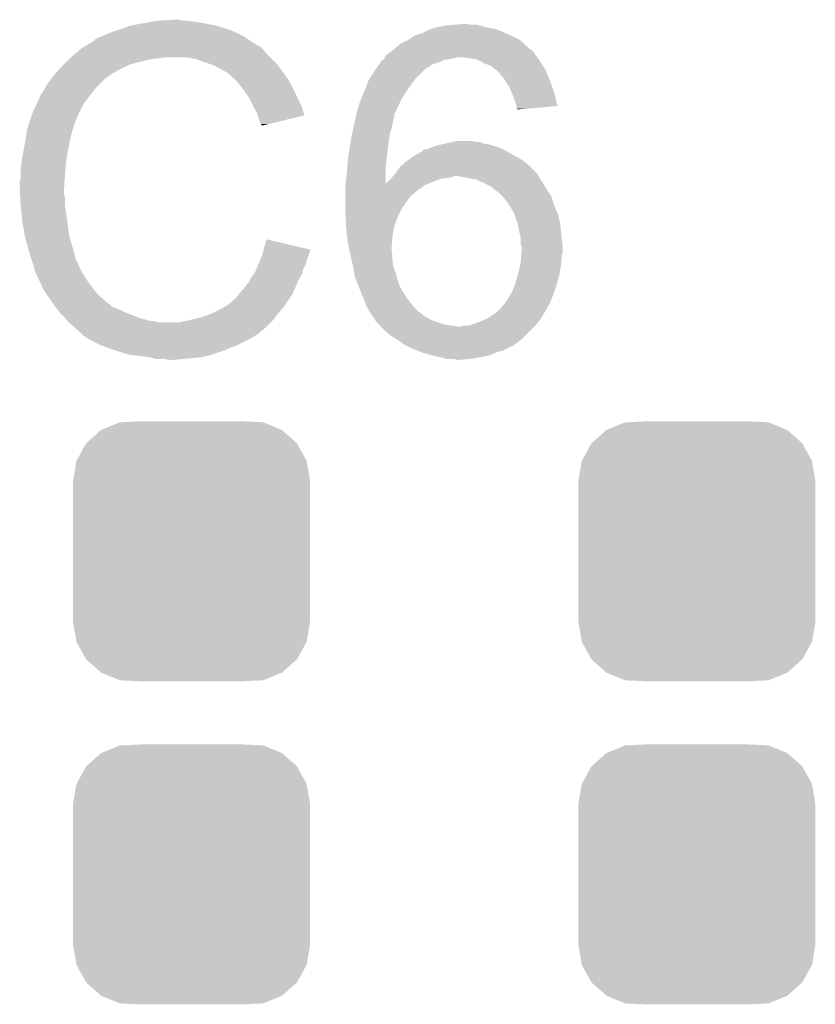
# Model space of a CAD drawing. Extents: x -1.3 to 24.2, y -3.9 to 54.6.
# Tile 22 of 44: x 13.6 to 16, y 13.3 to 16.2. Entities that reach past the tile are written whole.
import ezdxf

# ---------------------------------------------------------------- set-up
doc = ezdxf.new("R2010")
doc.units = 0
doc.layers.get('0').update_dxf_attribs({"linetype": 'CONTINUOUS'})
doc.layers.add('VOLUME_3_CLICK_V101_GTO', color=9, linetype='CONTINUOUS')
doc.layers.add('VOLUME_3_CLICK_V101_GTS', color=11, linetype='CONTINUOUS')

# ---------------------------------------------------------------- blocks, each defined once
blk = doc.blocks.new('CUSTOM_102')
for points in [[(-0.267216, 0.361152), (-0.213724, 0.383108), (0.26779, 0.361152), (0.21312, 0.383108)], [(-0.213724, 0.383108), (-0.20803, 0.383392), (0.21312, 0.383108), (0.212412, 0.383392)], [(-0.20803, 0.383392), (-0.154122, 0.38608), (0.212412, 0.383392), (0.154132, 0.38608)], [(-0.312264, 0.321732), (-0.26893, 0.360448), (0.312592, 0.321732), (0.268592, 0.360448)], [(-0.26893, 0.360448), (-0.267216, 0.361152), (0.268592, 0.360448), (0.26779, 0.361152)], [(-0.341452, 0.269636), (-0.313432, 0.320688), (0.341702, 0.269636), (0.313176, 0.320688)], [(-0.313432, 0.320688), (-0.312264, 0.321732), (0.313176, 0.320688), (0.312592, 0.321732)], [(-0.35179, 0.21082), (-0.342144, 0.268372), (0.35179, 0.21082), (0.34192, 0.268372)], [(-0.342144, 0.268372), (-0.341452, 0.269636), (0.34192, 0.268372), (0.341702, 0.269636)], [(-0.35179, 0.20955), (-0.35179, 0.21082), (0.35179, 0.20955), (0.35179, 0.21082)], [(-0.35179, -0.20955), (-0.35179, 0.20955), (0.35179, -0.20955), (0.35179, 0.20955)], [(-0.35179, -0.21082), (-0.35179, -0.20955), (0.35179, -0.21082), (0.35179, -0.20955)], [(-0.34192, -0.268358), (-0.35179, -0.21082), (0.342148, -0.268358), (0.35179, -0.21082)], [(-0.341702, -0.269636), (-0.34192, -0.268358), (0.341446, -0.269636), (0.342148, -0.268358)], [(-0.313184, -0.320676), (-0.341702, -0.269636), (0.31344, -0.320676), (0.341446, -0.269636)], [(-0.312594, -0.321732), (-0.313184, -0.320676), (0.312258, -0.321732), (0.31344, -0.320676)], [(-0.268602, -0.36044), (-0.312594, -0.321732), (0.26894, -0.36044), (0.312258, -0.321732)], [(-0.267792, -0.361154), (-0.268602, -0.36044), (0.2672, -0.361154), (0.26894, -0.36044)], [(-0.213136, -0.383104), (-0.267792, -0.361154), (0.213734, -0.383104), (0.2672, -0.361154)], [(-0.212414, -0.383394), (-0.213136, -0.383104), (0.207926, -0.383394), (0.213734, -0.383104)], [(-0.154122, -0.38608), (-0.212414, -0.383394), (0.154132, -0.38608), (0.207926, -0.383394)]]:
    blk.add_solid(points)

msp = doc.modelspace()

# ---------------------------------------------------------------- linework, layer by layer
at = {"layer": 'VOLUME_3_CLICK_V101_GTO'}
for points in [[(13.949682, 16.20774), (13.967462, 16.21536), (14.248386, 16.20774), (14.224002, 16.21536)], [(13.967462, 16.21536), (14.0081, 16.22298), (14.224002, 16.21536), (14.185898, 16.22298)], [(14.0081, 16.22298), (14.03858, 16.22806), (14.185898, 16.22298), (14.15034, 16.22806)], [(14.03858, 16.22806), (14.05382, 16.2306), (14.15034, 16.22806), (14.135102, 16.2306)], [(14.05382, 16.2306), (14.099538, 16.23314), (14.122402, 16.2306), (14.112242, 16.23314)], [(14.876782, 16.21028), (14.90218, 16.21536), (15.026638, 16.21028), (15.008016, 16.21536)], [(14.90218, 16.21536), (14.930118, 16.2179), (15.008016, 16.21536), (14.998704, 16.2179)], [(14.930118, 16.2179), (14.958058, 16.22044), (14.978382, 16.2179), (14.968222, 16.22044)], [(13.873482, 16.1798), (13.881094, 16.182338), (14.311372, 16.1798), (14.307816, 16.182338)], [(13.881094, 16.182338), (13.8811, 16.18234), (14.307816, 16.182338), (14.307814, 16.18234)], [(13.8811, 16.18234), (13.89126, 16.18742), (14.307814, 16.18234), (14.297658, 16.18742)], [(13.89126, 16.18742), (13.903958, 16.1925), (14.297658, 16.18742), (14.2875, 16.1925)], [(13.903958, 16.1925), (13.916658, 16.19758), (14.2875, 16.1925), (14.27607, 16.19758)], [(13.916658, 16.19758), (13.9319, 16.20266), (14.27607, 16.19758), (14.26464, 16.20266)], [(13.9319, 16.20266), (13.949682, 16.20774), (14.26464, 16.20266), (14.248386, 16.20774)], [(14.800066, 16.177258), (14.810738, 16.18488), (15.118082, 16.177258), (15.10157, 16.18488)], [(14.810738, 16.18488), (14.8336, 16.1925), (15.10157, 16.18488), (15.08506, 16.1925)], [(14.8336, 16.1925), (14.853922, 16.20266), (15.08506, 16.1925), (15.060674, 16.20266)], [(14.853922, 16.20266), (14.861536, 16.205198), (15.060674, 16.20266), (15.054582, 16.205198)], [(14.861536, 16.205198), (14.876782, 16.21028), (15.054582, 16.205198), (15.026638, 16.21028)], [(13.829446, 16.151858), (13.833676, 16.154398), (14.356076, 16.151858), (14.351004, 16.154398)], [(13.833676, 16.154398), (13.837902, 16.156934), (14.351004, 16.154398), (14.348466, 16.156934)], [(13.837902, 16.156934), (13.837912, 16.15694), (14.348466, 16.156934), (14.34592, 16.15694)], [(13.837912, 16.15694), (13.859068, 16.16964), (14.34592, 16.15694), (14.3256, 16.16964)], [(13.859068, 16.16964), (13.86332, 16.172192), (14.3256, 16.16964), (14.322026, 16.172192)], [(13.86332, 16.172192), (13.863338, 16.174726), (14.322026, 16.172192), (14.318478, 16.174726)], [(13.863338, 16.174726), (13.873482, 16.1798), (14.318478, 16.174726), (14.311372, 16.1798)], [(14.759424, 16.151854), (14.762448, 16.154374), (15.148566, 16.151854), (15.14856, 16.154374)], [(14.762448, 16.154374), (14.76248, 16.1544), (15.14856, 16.154374), (15.146022, 16.1544)], [(14.76248, 16.1544), (14.775182, 16.16456), (15.146022, 16.1544), (15.135862, 16.16456)], [(14.775182, 16.16456), (14.781102, 16.167098), (15.135862, 16.16456), (15.133322, 16.167098)], [(14.781102, 16.167098), (14.792962, 16.172182), (15.133322, 16.167098), (15.125696, 16.172182)], [(14.792962, 16.172182), (14.800066, 16.177258), (15.125696, 16.172182), (15.118082, 16.177258)], [(13.7922, 16.12138), (13.810208, 16.136618), (14.38402, 16.12138), (14.368782, 16.136618)], [(13.810208, 16.136618), (13.819216, 16.14424), (14.368782, 16.136618), (14.3637, 16.14424)], [(13.819216, 16.14424), (13.825222, 16.149322), (14.3637, 16.14424), (14.358614, 16.149322)], [(13.825222, 16.149322), (13.829446, 16.151858), (14.358614, 16.149322), (14.356076, 16.151858)], [(14.724382, 16.12138), (14.726924, 16.126456), (15.177136, 16.12138), (15.17333, 16.126456)], [(14.726924, 16.126456), (14.730314, 16.129), (15.17333, 16.126456), (15.17142, 16.129)], [(14.730314, 16.129), (14.740468, 16.13662), (15.17142, 16.129), (15.16634, 16.13662)], [(14.740468, 16.13662), (14.74724, 16.1417), (15.16634, 16.13662), (15.161256, 16.1417)], [(14.74724, 16.1417), (14.750284, 16.144238), (15.161256, 16.1417), (15.158716, 16.144238)], [(14.750284, 16.144238), (14.753332, 16.146778), (15.158716, 16.144238), (15.153644, 16.146778)], [(14.753332, 16.146778), (14.759424, 16.151854), (15.153644, 16.146778), (15.148566, 16.151854)], [(13.757332, 16.08582), (13.76426, 16.09344), (13.936982, 16.08582), (13.95349, 16.09344)], [(13.76426, 16.09344), (13.77188, 16.10106), (13.95349, 16.09344), (13.969998, 16.10106)], [(13.77188, 16.10106), (13.78712, 16.1163), (13.969998, 16.10106), (14.03096, 16.1163)], [(13.78712, 16.1163), (13.78966, 16.11884), (14.03096, 16.1163), (14.056362, 16.11884)], [(13.78966, 16.11884), (13.7922, 16.12138), (14.056362, 16.11884), (14.069058, 16.12138)], [(14.163038, 16.1163), (14.132558, 16.12138), (14.3891, 16.1163), (14.38402, 16.12138)], [(14.19098, 16.10614), (14.163038, 16.1163), (14.39926, 16.10614), (14.3891, 16.1163)], [(14.198606, 16.103598), (14.19098, 16.10614), (14.401802, 16.103598), (14.39926, 16.10614)], [(14.213838, 16.09852), (14.198606, 16.103598), (14.405866, 16.09852), (14.401802, 16.103598)], [(14.22908, 16.0909), (14.213838, 16.09852), (14.41196, 16.0909), (14.405866, 16.09852)], [(14.699234, 16.08836), (14.708122, 16.101058), (14.84884, 16.08836), (14.866616, 16.101058)], [(14.708122, 16.101058), (14.711678, 16.106138), (14.866616, 16.101058), (14.884398, 16.106138)], [(14.711678, 16.106138), (14.71168, 16.10614), (14.884398, 16.106138), (14.884402, 16.10614)], [(14.71168, 16.10614), (14.711686, 16.108686), (14.884402, 16.10614), (14.889494, 16.108686)], [(14.711686, 16.108686), (14.71422, 16.11122), (14.889494, 16.108686), (14.894562, 16.11122)], [(14.71422, 16.11122), (14.718022, 16.113758), (14.894562, 16.11122), (14.899638, 16.113758)], [(14.718022, 16.113758), (14.721832, 16.1163), (14.899638, 16.113758), (14.91742, 16.1163)], [(14.721832, 16.1163), (14.721842, 16.116306), (14.91742, 16.1163), (14.91745, 16.116306)], [(14.721842, 16.116306), (14.72311, 16.11884), (14.91745, 16.116306), (14.93012, 16.11884)], [(14.72311, 16.11884), (14.724382, 16.12138), (14.93012, 16.11884), (14.940278, 16.12138)], [(14.975842, 16.11884), (14.950442, 16.12138), (15.179042, 16.11884), (15.177136, 16.12138)], [(15.001236, 16.113762), (14.975842, 16.11884), (15.18285, 16.113762), (15.179042, 16.11884)], [(15.010134, 16.108678), (15.001236, 16.113762), (15.186662, 16.108678), (15.18285, 16.113762)], [(15.019018, 16.1036), (15.010134, 16.108678), (15.18971, 16.1036), (15.186662, 16.108678)], [(15.039338, 16.09598), (15.019018, 16.1036), (15.194282, 16.09598), (15.18971, 16.1036)], [(15.05204, 16.08582), (15.039338, 16.09598), (15.20038, 16.08582), (15.194282, 16.09598)], [(13.733524, 16.057878), (13.73886, 16.0655), (13.8938, 16.057878), (13.903958, 16.0655)], [(13.73886, 16.0655), (13.738862, 16.065502), (13.903958, 16.0655), (13.90396, 16.065502)], [(13.738862, 16.065502), (13.741166, 16.068038), (13.90396, 16.065502), (13.906498, 16.068038)], [(13.741166, 16.068038), (13.757332, 16.08582), (13.906498, 16.068038), (13.936982, 16.08582)], [(14.23416, 16.08836), (14.22908, 16.0909), (14.413776, 16.08836), (14.41196, 16.0909)], [(14.246862, 16.08074), (14.23416, 16.08836), (14.419218, 16.08074), (14.413776, 16.08836)], [(14.257016, 16.075662), (14.246862, 16.08074), (14.422846, 16.075662), (14.419218, 16.08074)], [(14.25956, 16.07312), (14.257016, 16.075662), (14.424662, 16.07312), (14.422846, 16.075662)], [(14.279564, 16.05534), (14.25956, 16.07312), (14.437362, 16.05534), (14.424662, 16.07312)], [(14.679354, 16.05788), (14.6939, 16.08074), (14.81582, 16.05788), (14.83868, 16.08074)], [(14.6939, 16.08074), (14.699228, 16.088354), (14.83868, 16.08074), (14.846294, 16.088354)], [(14.699228, 16.088354), (14.699234, 16.08836), (14.846294, 16.088354), (14.84884, 16.08836)], [(15.055422, 16.083284), (15.05204, 16.08582), (15.2019, 16.083284), (15.20038, 16.08582)], [(15.062198, 16.078202), (15.055422, 16.083284), (15.204018, 16.078202), (15.2019, 16.083284)], [(15.06728, 16.07058), (15.062198, 16.078202), (15.207194, 16.07058), (15.204018, 16.078202)], [(15.06982, 16.06804), (15.06728, 16.07058), (15.208252, 16.06804), (15.207194, 16.07058)], [(15.07998, 16.05534), (15.06982, 16.06804), (15.213542, 16.05534), (15.208252, 16.06804)], [(13.714982, 16.029938), (13.721078, 16.0401), (13.86586, 16.029938), (13.876022, 16.0401)], [(13.721078, 16.0401), (13.733524, 16.057878), (13.876022, 16.0401), (13.8938, 16.057878)], [(14.28242, 16.0528), (14.279564, 16.05534), (14.438814, 16.0528), (14.437362, 16.05534)], [(14.294612, 16.03756), (14.28242, 16.0528), (14.44752, 16.03756), (14.438814, 16.0528)], [(14.30274, 16.0274), (14.294612, 16.03756), (14.4526, 16.0274), (14.44752, 16.03756)], [(14.66342, 16.01978), (14.671236, 16.0401), (14.787878, 16.01978), (14.80312, 16.0401)], [(14.671236, 16.0401), (14.676122, 16.0528), (14.80312, 16.0401), (14.81219, 16.0528)], [(14.676122, 16.0528), (14.679354, 16.05788), (14.81219, 16.0528), (14.81582, 16.05788)], [(15.081674, 16.0528), (15.07998, 16.05534), (15.2146, 16.0528), (15.213542, 16.05534)], [(15.090138, 16.040102), (15.081674, 16.0528), (15.219136, 16.040102), (15.2146, 16.0528)], [(15.09776, 16.02486), (15.090138, 16.040102), (15.224578, 16.02486), (15.219136, 16.040102)], [(13.70076, 16.004544), (13.703304, 16.012158), (13.846108, 16.004544), (13.85203, 16.012158)], [(13.703304, 16.012158), (13.708382, 16.017244), (13.85203, 16.012158), (13.855986, 16.017244)], [(13.708382, 16.017244), (13.71346, 16.027398), (13.855986, 16.017244), (13.863884, 16.027398)], [(13.71346, 16.027398), (13.714982, 16.029938), (13.863884, 16.027398), (13.86586, 16.029938)], [(14.309852, 16.01724), (14.30274, 16.0274), (14.45768, 16.01724), (14.4526, 16.0274)], [(14.320518, 16.001996), (14.309852, 16.01724), (14.464456, 16.001996), (14.45768, 16.01724)], [(14.652834, 15.994378), (14.663418, 16.019778), (14.77264, 15.994378), (14.787878, 16.019778)], [(14.663418, 16.019778), (14.66342, 16.01978), (14.787878, 16.019778), (14.787878, 16.01978)], [(15.101026, 16.01724), (15.09776, 16.02486), (15.227298, 16.01724), (15.224578, 16.02486)], [(15.10538, 16.007078), (15.101026, 16.01724), (15.229832, 16.007078), (15.227298, 16.01724)], [(15.11046, 15.991838), (15.10538, 16.007078), (15.233632, 15.991838), (15.229832, 16.007078)], [(13.6779, 15.95628), (13.691046, 15.984218), (13.81633, 15.95628), (13.8303, 15.984218)], [(13.691046, 15.984218), (13.69822, 15.999464), (13.8303, 15.984218), (13.842158, 15.999464)], [(13.69822, 15.999464), (13.698226, 16.002006), (13.842158, 15.999464), (13.844134, 16.002006)], [(13.698226, 16.002006), (13.70076, 16.004544), (13.844134, 16.002006), (13.846108, 16.004544)], [(14.324328, 15.99438), (14.320518, 16.001996), (14.46784, 15.99438), (14.464456, 16.001996)], [(14.33322, 15.9766), (14.324328, 15.99438), (14.476732, 15.9766), (14.46784, 15.99438)], [(14.334634, 15.974058), (14.33322, 15.9766), (14.478002, 15.974058), (14.476732, 15.9766)], [(14.644188, 15.966444), (14.65072, 15.989302), (14.759938, 15.966444), (14.77033, 15.989302)], [(14.65072, 15.989302), (14.652834, 15.994378), (14.77033, 15.989302), (14.77264, 15.994378)], [(15.115538, 15.979144), (15.11046, 15.991838), (15.236796, 15.979144), (15.233632, 15.991838)], [(15.11554, 15.976598), (15.115538, 15.979144), (15.23743, 15.976598), (15.236796, 15.979144)], [(15.11554, 15.969006), (15.11554, 15.976598), (15.147982, 15.969006), (15.23743, 15.976598)], [(13.666892, 15.923256), (13.677052, 15.95374), (13.80236, 15.923256), (13.81506, 15.95374)], [(13.677052, 15.95374), (13.6779, 15.95628), (13.81506, 15.95374), (13.81633, 15.95628)], [(14.34592, 15.953742), (14.334634, 15.974058), (14.484072, 15.953742), (14.478002, 15.974058)], [(14.347194, 15.948654), (14.34592, 15.953742), (14.485592, 15.948654), (14.484072, 15.953742)], [(14.348462, 15.94358), (14.347194, 15.948654), (14.464428, 15.94358), (14.485592, 15.948654)], [(14.638214, 15.943578), (14.640558, 15.953738), (14.752318, 15.943578), (14.75232, 15.953738)], [(14.640558, 15.953738), (14.64056, 15.95374), (14.75232, 15.953738), (14.75232, 15.95374)], [(14.64056, 15.95374), (14.642008, 15.958814), (14.75232, 15.95374), (14.757394, 15.958814)], [(14.642008, 15.958814), (14.643462, 15.963898), (14.757394, 15.958814), (14.7574, 15.963898)], [(14.643462, 15.963898), (14.644188, 15.966444), (14.7574, 15.963898), (14.759938, 15.966444)], [(15.118054, 15.96898), (15.11554, 15.969006), (15.147674, 15.96898), (15.147982, 15.969006)], [(15.11808, 15.966468), (15.118054, 15.96898), (15.11808, 15.966468), (15.147674, 15.96898)], [(13.663506, 15.913096), (13.6652, 15.918178), (13.799818, 15.913096), (13.79982, 15.918178)], [(13.6652, 15.918178), (13.666044, 15.920714), (13.79982, 15.918178), (13.802354, 15.920714)], [(13.666044, 15.920714), (13.666892, 15.923256), (13.802354, 15.920714), (13.80236, 15.923256)], [(14.35354, 15.928342), (14.348462, 15.94358), (14.40087, 15.928342), (14.464428, 15.94358)], [(14.356078, 15.923264), (14.35354, 15.928342), (14.37969, 15.923264), (14.40087, 15.928342)], [(14.358614, 15.920726), (14.356078, 15.923264), (14.369104, 15.920726), (14.37969, 15.923264)], [(14.35862, 15.918212), (14.358614, 15.920726), (14.35862, 15.918212), (14.369104, 15.920726)], [(14.630762, 15.91056), (14.63294, 15.92072), (14.744698, 15.91056), (14.74673, 15.92072)], [(14.63294, 15.92072), (14.636456, 15.935958), (14.74673, 15.92072), (14.74978, 15.935958)], [(14.636456, 15.935958), (14.638214, 15.943578), (14.74978, 15.935958), (14.752318, 15.943578)], [(13.65885, 15.8877), (13.662236, 15.908018), (13.7922, 15.8877), (13.797278, 15.908018)], [(13.662236, 15.908018), (13.662662, 15.910562), (13.797278, 15.908018), (13.79855, 15.910562)], [(13.662662, 15.910562), (13.663506, 15.913096), (13.79855, 15.910562), (13.799818, 15.913096)], [(14.62532, 15.88516), (14.627496, 15.895318), (14.738168, 15.88516), (14.73962, 15.895318)], [(14.627496, 15.895318), (14.630762, 15.91056), (14.73962, 15.895318), (14.744698, 15.91056)], [(13.6498, 15.8369), (13.65504, 15.86484), (13.78204, 15.8369), (13.78712, 15.86484)], [(13.65504, 15.86484), (13.65885, 15.8877), (13.78712, 15.86484), (13.7922, 15.8877)], [(14.62024, 15.85214), (14.621412, 15.85976), (14.733586, 15.85214), (14.73454, 15.85976)], [(14.621412, 15.85976), (14.62532, 15.88516), (14.73454, 15.85976), (14.738168, 15.88516)], [(14.871702, 15.85722), (14.89202, 15.8623), (15.050772, 15.85722), (15.034262, 15.8623)], [(14.89202, 15.8623), (14.90345, 15.86484), (15.034262, 15.8623), (15.019022, 15.86484)], [(14.90345, 15.86484), (14.926302, 15.869918), (15.019022, 15.86484), (15.006324, 15.869918)], [(14.926302, 15.869918), (14.92631, 15.86992), (15.006324, 15.869918), (14.993622, 15.86992)], [(14.92631, 15.86992), (14.937742, 15.87246), (14.993622, 15.86992), (14.983462, 15.87246)], [(13.64742, 15.8242), (13.6498, 15.8369), (13.779922, 15.8242), (13.78204, 15.8369)], [(14.61516, 15.82166), (14.618122, 15.83944), (14.730024, 15.82166), (14.732, 15.83944)], [(14.618122, 15.83944), (14.62024, 15.85214), (14.732, 15.83944), (14.733586, 15.85214)], [(14.8082, 15.826742), (14.831066, 15.83944), (15.11363, 15.826742), (15.091408, 15.83944)], [(14.831066, 15.83944), (14.8336, 15.839466), (15.091408, 15.83944), (15.091364, 15.839466)], [(14.8336, 15.839466), (14.833608, 15.84198), (15.091364, 15.839466), (15.086964, 15.84198)], [(14.833608, 15.84198), (14.83741, 15.84452), (15.086964, 15.84198), (15.082518, 15.84452)], [(14.83741, 15.84452), (14.841218, 15.847062), (15.082518, 15.84452), (15.077436, 15.847062)], [(14.841218, 15.847062), (14.853922, 15.849602), (15.077436, 15.847062), (15.072356, 15.849602)], [(14.853922, 15.849602), (14.859844, 15.85214), (15.072356, 15.849602), (15.06728, 15.85214)], [(14.859844, 15.85214), (14.871702, 15.85722), (15.06728, 15.85214), (15.050772, 15.85722)], [(13.64234, 15.78864), (13.64488, 15.806422), (13.775688, 15.78864), (13.77696, 15.806422)], [(13.64488, 15.806422), (13.64742, 15.8242), (13.77696, 15.806422), (13.779922, 15.8242)], [(14.61283, 15.793718), (14.61516, 15.82166), (14.72692, 15.793718), (14.730024, 15.82166)], [(14.773062, 15.798802), (14.787878, 15.8115), (15.15364, 15.798802), (15.138822, 15.8115)], [(14.787878, 15.8115), (14.791264, 15.81404), (15.138822, 15.8115), (15.135856, 15.81404)], [(14.791264, 15.81404), (14.8082, 15.826742), (15.135856, 15.81404), (15.11363, 15.826742)], [(13.64234, 15.760702), (13.64234, 15.78864), (13.773694, 15.760702), (13.775688, 15.78864)], [(14.61008, 15.76324), (14.61262, 15.79118), (14.72695, 15.76324), (14.726924, 15.79118)], [(14.61262, 15.79118), (14.61283, 15.793718), (14.726924, 15.79118), (14.72692, 15.793718)], [(14.748932, 15.76832), (14.755282, 15.77594), (15.18158, 15.76832), (15.1765, 15.77594)], [(14.755282, 15.77594), (14.7574, 15.77848), (15.1765, 15.77594), (15.173962, 15.77848)], [(14.7574, 15.77848), (14.7701, 15.796262), (15.173962, 15.77848), (15.15618, 15.796262)], [(14.7701, 15.796262), (14.773062, 15.798802), (15.15618, 15.796262), (15.15364, 15.798802)], [(13.6398, 15.750542), (13.64234, 15.760702), (13.772968, 15.750542), (13.773694, 15.760702)], [(13.6398, 15.735302), (13.6398, 15.750542), (13.77188, 15.735302), (13.772968, 15.750542)], [(14.60754, 15.74292), (14.607862, 15.7455), (14.8463, 15.74292), (14.85275, 15.7455)], [(14.60754, 15.72768), (14.60754, 15.74292), (14.82344, 15.72768), (14.8463, 15.74292)], [(14.607862, 15.7455), (14.61008, 15.76324), (14.726966, 15.7455), (14.72695, 15.76324)], [(14.726966, 15.7455), (14.734542, 15.75308), (14.85275, 15.7455), (14.8717, 15.75308)], [(14.734542, 15.75308), (14.74216, 15.7607), (14.8717, 15.75308), (14.892022, 15.7607)], [(14.74216, 15.7607), (14.7447, 15.76324), (14.892022, 15.7607), (14.912338, 15.76324)], [(14.7447, 15.76324), (14.746818, 15.765782), (14.912338, 15.76324), (14.925042, 15.765782)], [(14.746818, 15.765782), (14.748932, 15.76832), (14.925042, 15.765782), (14.930124, 15.76832)], [(14.94029, 15.768318), (14.940278, 15.76832), (15.18158, 15.768318), (15.18158, 15.76832)], [(14.99613, 15.758164), (14.94029, 15.768318), (15.186662, 15.758164), (15.18158, 15.768318)], [(14.996162, 15.758158), (14.99613, 15.758164), (15.186668, 15.758158), (15.186662, 15.758164)], [(15.01902, 15.748), (14.996162, 15.758158), (15.194282, 15.748), (15.186668, 15.758158)], [(15.019024, 15.747998), (15.01902, 15.748), (15.194282, 15.747998), (15.194282, 15.748)], [(15.039338, 15.73784), (15.019024, 15.747998), (15.200376, 15.73784), (15.194282, 15.747998)], [(13.6398, 15.7353), (13.6398, 15.735302), (13.771882, 15.7353), (13.77188, 15.735302)], [(13.640944, 15.712438), (13.6398, 15.7353), (13.771882, 15.712438), (13.771882, 15.7353)], [(14.60754, 15.70736), (14.60754, 15.72768), (14.80058, 15.70736), (14.82344, 15.72768)], [(15.05458, 15.72514), (15.039338, 15.73784), (15.207996, 15.72514), (15.200376, 15.73784)], [(15.057966, 15.7226), (15.05458, 15.72514), (15.209518, 15.7226), (15.207996, 15.72514)], [(15.06474, 15.717518), (15.057966, 15.7226), (15.21291, 15.717518), (15.209518, 15.7226)], [(15.074894, 15.707364), (15.06474, 15.717518), (15.219682, 15.707364), (15.21291, 15.717518)], [(13.641326, 15.704816), (13.640944, 15.712438), (13.77442, 15.704816), (13.771882, 15.712438)], [(13.64234, 15.6845), (13.641326, 15.704816), (13.77442, 15.6845), (13.77442, 15.704816)], [(13.643104, 15.676878), (13.64234, 15.6845), (13.77442, 15.676878), (13.77442, 15.6845)], [(14.60754, 15.704822), (14.60754, 15.70736), (14.798042, 15.704822), (14.80058, 15.70736)], [(14.60754, 15.6972), (14.60754, 15.704822), (14.79296, 15.6972), (14.798042, 15.704822)], [(14.60754, 15.684498), (14.60754, 15.6972), (14.7828, 15.684498), (14.79296, 15.6972)], [(14.60754, 15.666718), (14.60754, 15.684498), (14.77264, 15.666718), (14.7828, 15.684498)], [(15.0749, 15.707358), (15.074894, 15.707364), (15.219684, 15.707358), (15.219682, 15.707364)], [(15.08873, 15.68958), (15.0749, 15.707358), (15.22476, 15.68958), (15.219684, 15.707358)], [(15.092682, 15.684498), (15.08873, 15.68958), (15.226666, 15.684498), (15.22476, 15.68958)], [(15.101826, 15.66926), (15.092682, 15.684498), (15.23238, 15.66926), (15.226666, 15.684498)], [(13.644626, 15.66164), (13.643104, 15.676878), (13.77696, 15.66164), (13.77442, 15.676878)], [(13.64742, 15.633698), (13.644626, 15.66164), (13.78126, 15.633698), (13.77696, 15.66164)], [(14.60754, 15.651478), (14.60754, 15.666718), (14.765018, 15.651478), (14.77264, 15.666718)], [(15.10792, 15.6591), (15.101826, 15.66926), (15.236734, 15.6591), (15.23238, 15.66926)], [(15.110692, 15.651478), (15.10792, 15.6591), (15.24, 15.651478), (15.236734, 15.6591)], [(13.648318, 15.62862), (13.64742, 15.633698), (13.78204, 15.62862), (13.78126, 15.633698)], [(13.65504, 15.59052), (13.648318, 15.62862), (13.78712, 15.59052), (13.78204, 15.62862)], [(14.60784, 15.6464), (14.60754, 15.651478), (14.76248, 15.6464), (14.765018, 15.651478)], [(14.609484, 15.61846), (14.60784, 15.6464), (14.752322, 15.61846), (14.76248, 15.6464)], [(15.11808, 15.631158), (15.110692, 15.651478), (15.244516, 15.631158), (15.24, 15.651478)], [(15.11859, 15.628618), (15.11808, 15.631158), (15.24508, 15.628618), (15.244516, 15.631158)], [(15.12316, 15.60576), (15.11859, 15.628618), (15.24762, 15.60576), (15.24508, 15.628618)], [(14.61008, 15.6083), (14.609484, 15.61846), (14.750472, 15.6083), (14.752322, 15.61846)], [(14.612304, 15.590522), (14.61008, 15.6083), (14.74724, 15.590522), (14.750472, 15.6083)], [(15.12824, 15.582898), (15.12316, 15.60576), (15.249908, 15.582898), (15.24762, 15.60576)], [(13.655042, 15.590518), (13.65504, 15.59052), (13.78712, 15.590518), (13.78712, 15.59052)], [(13.66012, 15.5702), (13.655042, 15.590518), (13.792926, 15.5702), (13.78712, 15.590518)], [(13.664476, 15.55496), (13.66012, 15.5702), (13.79728, 15.55496), (13.792926, 15.5702)], [(14.36624, 15.557498), (14.373884, 15.580356), (14.470956, 15.557498), (14.373884, 15.580356)], [(14.61516, 15.56766), (14.612304, 15.590522), (14.745606, 15.56766), (14.74724, 15.590522)], [(14.617882, 15.55496), (14.61516, 15.56766), (14.7447, 15.55496), (14.745606, 15.56766)], [(15.128242, 15.565118), (15.12824, 15.582898), (15.251686, 15.565118), (15.249908, 15.582898)], [(13.67028, 15.53464), (13.664476, 15.55496), (13.802702, 15.53464), (13.79728, 15.55496)], [(14.36116, 15.537182), (14.362428, 15.542258), (14.499588, 15.537182), (14.500858, 15.542258)], [(14.362428, 15.542258), (14.363698, 15.547336), (14.500858, 15.542258), (14.503398, 15.547336)], [(14.363698, 15.547336), (14.364328, 15.549858), (14.503398, 15.547336), (14.5034, 15.549858)], [(14.364328, 15.549858), (14.36624, 15.557498), (14.5034, 15.549858), (14.470956, 15.557498)], [(14.62006, 15.544802), (14.617882, 15.55496), (14.7447, 15.544802), (14.7447, 15.55496)], [(14.62278, 15.532102), (14.62006, 15.544802), (14.74724, 15.532102), (14.7447, 15.544802)], [(15.13078, 15.557496), (15.128242, 15.565118), (15.252448, 15.557496), (15.251686, 15.565118)], [(15.129594, 15.532096), (15.130102, 15.539718), (15.25016, 15.532096), (15.252698, 15.539718)], [(15.130102, 15.539718), (15.13078, 15.54988), (15.252698, 15.539718), (15.252698, 15.54988)], [(15.13078, 15.554962), (15.13078, 15.557496), (15.2527, 15.554962), (15.252448, 15.557496)], [(15.13078, 15.54988), (15.13078, 15.554962), (15.252698, 15.54988), (15.2527, 15.554962)], [(13.676206, 15.516862), (13.67028, 15.53464), (13.807444, 15.516862), (13.802702, 15.53464)], [(13.677056, 15.514316), (13.676206, 15.516862), (13.809982, 15.514316), (13.807444, 15.516862)], [(13.678748, 15.509238), (13.677056, 15.514316), (13.81252, 15.509238), (13.809982, 15.514316)], [(13.68044, 15.504158), (13.678748, 15.509238), (13.814214, 15.504158), (13.81252, 15.509238)], [(14.34374, 15.493998), (14.350272, 15.509238), (14.483078, 15.493998), (14.490698, 15.509238)], [(14.350272, 15.509238), (14.35354, 15.51686), (14.490698, 15.509238), (14.492222, 15.51686)], [(14.35354, 15.51686), (14.355444, 15.521938), (14.492222, 15.51686), (14.49324, 15.521938)], [(14.355444, 15.521938), (14.359252, 15.532098), (14.49324, 15.521938), (14.49832, 15.532098)], [(14.359252, 15.532098), (14.36116, 15.537182), (14.49832, 15.532098), (14.499588, 15.537182)], [(14.62278, 15.5321), (14.62278, 15.532102), (14.74724, 15.5321), (14.74724, 15.532102)], [(14.626298, 15.516862), (14.62278, 15.5321), (14.74724, 15.516862), (14.74724, 15.5321)], [(14.6304, 15.499082), (14.626298, 15.516862), (14.74978, 15.499082), (14.74724, 15.516862)], [(15.125894, 15.50162), (15.12824, 15.511778), (15.24762, 15.50162), (15.248748, 15.511778)], [(15.12824, 15.511778), (15.129086, 15.52448), (15.248748, 15.511778), (15.25016, 15.52448)], [(15.129086, 15.52448), (15.129594, 15.532096), (15.25016, 15.52448), (15.25016, 15.532096)], [(13.681076, 15.50162), (13.68044, 15.504158), (13.81506, 15.50162), (13.814214, 15.504158)], [(13.682982, 15.494), (13.681076, 15.50162), (13.818872, 15.494), (13.81506, 15.50162)], [(13.685522, 15.486382), (13.682982, 15.494), (13.82268, 15.486382), (13.818872, 15.494)], [(13.68806, 15.478762), (13.685522, 15.486382), (13.827444, 15.478762), (13.82268, 15.486382)], [(14.334234, 15.476218), (14.3383, 15.481302), (14.478, 15.476218), (14.47945, 15.481302)], [(14.3383, 15.481302), (14.34374, 15.493998), (14.47945, 15.481302), (14.483078, 15.493998)], [(14.6304, 15.49908), (14.6304, 15.499082), (14.749782, 15.49908), (14.74978, 15.499082)], [(14.633788, 15.478762), (14.6304, 15.49908), (14.757398, 15.478762), (14.749782, 15.49908)], [(15.12062, 15.47876), (15.125894, 15.50162), (15.243462, 15.47876), (15.24762, 15.50162)], [(13.6906, 15.47368), (13.68806, 15.478762), (13.830618, 15.47368), (13.827444, 15.478762)], [(13.694186, 15.46606), (13.6906, 15.47368), (13.83538, 15.46606), (13.830618, 15.47368)], [(13.704944, 15.4432), (13.694186, 15.46606), (13.85062, 15.4432), (13.83538, 15.46606)], [(14.31036, 15.44066), (14.320522, 15.453362), (14.46006, 15.44066), (14.465618, 15.453362)], [(14.320522, 15.453362), (14.32306, 15.45844), (14.465618, 15.453362), (14.46784, 15.45844)], [(14.32306, 15.45844), (14.32814, 15.468596), (14.46784, 15.45844), (14.473644, 15.468596)], [(14.32814, 15.468596), (14.334234, 15.476218), (14.473644, 15.468596), (14.478, 15.476218)], [(14.63548, 15.468602), (14.633788, 15.478762), (14.75994, 15.468602), (14.757398, 15.478762)], [(14.639544, 15.458442), (14.63548, 15.468602), (14.76248, 15.458442), (14.75994, 15.468602)], [(14.647672, 15.438124), (14.639544, 15.458442), (14.7701, 15.438124), (14.76248, 15.458442)], [(15.110968, 15.44574), (15.113, 15.450818), (15.23492, 15.44574), (15.236304, 15.450818)], [(15.113, 15.450818), (15.119234, 15.47368), (15.236304, 15.450818), (15.24254, 15.47368)], [(15.119234, 15.47368), (15.12062, 15.47876), (15.24254, 15.47368), (15.243462, 15.47876)], [(13.71092, 15.430496), (13.704944, 15.4432), (13.860784, 15.430496), (13.85062, 15.4432)], [(13.719386, 15.4178), (13.71092, 15.430496), (13.87094, 15.4178), (13.860784, 15.430496)], [(14.291308, 15.417798), (14.295122, 15.42288), (14.450058, 15.417798), (14.45228, 15.42288)], [(14.295122, 15.42288), (14.30274, 15.430502), (14.45228, 15.42288), (14.455616, 15.430502)], [(14.30274, 15.430502), (14.31036, 15.44066), (14.455616, 15.430502), (14.46006, 15.44066)], [(14.648688, 15.435582), (14.647672, 15.438124), (14.772636, 15.435582), (14.7701, 15.438124)], [(14.651736, 15.427962), (14.648688, 15.435582), (14.77518, 15.427962), (14.772636, 15.435582)], [(14.6558, 15.4178), (14.651736, 15.427962), (14.7828, 15.4178), (14.77518, 15.427962)], [(15.097034, 15.415262), (15.10284, 15.425418), (15.22476, 15.415262), (15.228144, 15.425418)], [(15.10284, 15.425418), (15.110968, 15.44574), (15.228144, 15.425418), (15.23492, 15.44574)], [(13.732932, 15.397482), (13.719386, 15.4178), (13.893798, 15.397482), (13.87094, 15.4178)], [(13.73632, 15.3924), (13.732932, 15.397482), (13.900152, 15.3924), (13.893798, 15.397482)], [(13.748044, 15.37716), (13.73632, 15.3924), (13.919202, 15.37716), (13.900152, 15.3924)], [(14.257014, 15.38478), (14.26972, 15.39494), (14.428046, 15.38478), (14.43482, 15.39494)], [(14.26972, 15.39494), (14.277344, 15.402562), (14.43482, 15.39494), (14.4399, 15.402562)], [(14.277344, 15.402562), (14.282416, 15.405104), (14.4399, 15.402562), (14.441594, 15.405104)], [(14.282416, 15.405104), (14.2875, 15.41272), (14.441594, 15.405104), (14.446672, 15.41272)], [(14.2875, 15.41272), (14.291308, 15.417798), (14.446672, 15.41272), (14.450058, 15.417798)], [(14.661242, 15.405102), (14.6558, 15.4178), (14.790418, 15.405102), (14.7828, 15.4178)], [(14.66342, 15.40002), (14.661242, 15.405102), (14.794484, 15.40002), (14.790418, 15.405102)], [(14.666278, 15.3924), (14.66342, 15.40002), (14.80058, 15.3924), (14.794484, 15.40002)], [(14.67104, 15.379694), (14.666278, 15.3924), (14.81117, 15.379694), (14.80058, 15.3924)], [(15.077432, 15.384784), (15.09268, 15.40764), (15.212058, 15.384784), (15.221582, 15.40764)], [(15.09268, 15.40764), (15.097034, 15.415262), (15.221582, 15.40764), (15.22476, 15.415262)], [(13.748046, 15.377158), (13.748044, 15.37716), (13.924284, 15.377158), (13.919202, 15.37716)], [(13.751952, 15.37208), (13.748046, 15.377158), (13.934442, 15.37208), (13.924284, 15.377158)], [(13.753908, 15.369538), (13.751952, 15.37208), (13.942064, 15.369538), (13.934442, 15.37208)], [(13.757814, 15.36446), (13.753908, 15.369538), (13.949676, 15.36446), (13.942064, 15.369538)], [(13.76172, 15.359382), (13.757814, 15.36446), (13.96322, 15.359382), (13.949676, 15.36446)], [(14.208762, 15.359382), (14.239238, 15.37462), (14.40688, 15.359382), (14.420214, 15.37462)], [(14.239238, 15.37462), (14.248122, 15.379698), (14.420214, 15.37462), (14.42466, 15.379698)], [(14.248122, 15.379698), (14.257014, 15.38478), (14.42466, 15.379698), (14.428046, 15.38478)], [(14.672562, 15.37716), (14.67104, 15.379694), (14.81328, 15.37716), (14.81117, 15.379694)], [(14.680182, 15.364462), (14.672562, 15.37716), (14.825978, 15.364462), (14.81328, 15.37716)], [(14.686278, 15.354302), (14.680182, 15.364462), (14.840202, 15.354302), (14.825978, 15.364462)], [(15.05077, 15.35938), (15.05458, 15.36192), (15.19682, 15.35938), (15.198342, 15.36192)], [(15.05458, 15.36192), (15.064742, 15.372082), (15.198342, 15.36192), (15.20444, 15.372082)], [(15.064742, 15.372082), (15.074894, 15.382234), (15.20444, 15.372082), (15.209516, 15.382234)], [(15.074894, 15.382236), (15.0749, 15.384758), (15.209518, 15.382236), (15.212032, 15.384758)], [(15.074894, 15.382234), (15.074894, 15.382236), (15.209516, 15.382234), (15.209518, 15.382236)], [(15.0749, 15.384758), (15.07743, 15.38478), (15.212032, 15.384758), (15.212054, 15.38478)], [(15.07743, 15.38478), (15.077432, 15.384784), (15.212054, 15.38478), (15.212058, 15.384784)], [(13.764262, 15.35684), (13.76172, 15.359382), (13.97, 15.35684), (13.96322, 15.359382)], [(13.77442, 15.34668), (13.764262, 15.35684), (13.995396, 15.34668), (13.97, 15.35684)], [(13.774422, 15.346678), (13.77442, 15.34668), (13.9954, 15.346678), (13.995396, 15.34668)], [(13.780516, 15.33906), (13.774422, 15.346678), (14.02334, 15.33906), (13.9954, 15.346678)], [(13.784578, 15.333982), (13.780516, 15.33906), (14.05381, 15.333982), (14.02334, 15.33906)], [(13.784582, 15.33398), (13.784578, 15.333982), (14.053822, 15.33398), (14.05381, 15.333982)], [(13.797278, 15.323822), (13.784582, 15.33398), (14.3764, 15.323822), (14.386558, 15.33398)], [(14.114782, 15.33398), (14.12494, 15.33652), (14.386558, 15.33398), (14.389098, 15.33652)], [(14.12494, 15.33652), (14.13764, 15.33906), (14.389098, 15.33652), (14.391638, 15.33906)], [(14.13764, 15.33906), (14.15034, 15.3416), (14.391638, 15.33906), (14.393542, 15.3416)], [(14.15034, 15.3416), (14.18082, 15.349222), (14.393542, 15.3416), (14.399258, 15.349222)], [(14.18082, 15.349222), (14.20876, 15.35938), (14.399258, 15.349222), (14.406878, 15.35938)], [(14.20876, 15.35938), (14.208762, 15.359382), (14.406878, 15.35938), (14.40688, 15.359382)], [(14.688184, 15.35176), (14.686278, 15.354302), (14.84376, 15.35176), (14.840202, 15.354302)], [(14.690086, 15.349222), (14.688184, 15.35176), (14.8463, 15.349222), (14.84376, 15.35176)], [(14.693898, 15.344136), (14.690086, 15.349222), (14.85647, 15.344136), (14.8463, 15.349222)], [(14.695168, 15.3416), (14.693898, 15.344136), (14.86154, 15.3416), (14.85647, 15.344136)], [(14.697712, 15.33652), (14.695168, 15.3416), (14.87424, 15.33652), (14.86154, 15.3416)], [(14.698974, 15.333998), (14.697712, 15.33652), (14.881808, 15.333998), (14.87424, 15.33652)], [(14.701516, 15.33398), (14.698974, 15.333998), (14.881862, 15.33398), (14.881808, 15.333998)], [(14.708184, 15.326362), (14.701516, 15.33398), (14.904718, 15.326362), (14.881862, 15.33398)], [(14.988542, 15.328902), (15.00886, 15.33652), (15.175414, 15.328902), (15.181944, 15.33652)], [(15.00886, 15.33652), (15.01457, 15.339058), (15.181944, 15.33652), (15.18412, 15.339058)], [(15.01457, 15.339058), (15.03172, 15.34668), (15.18412, 15.339058), (15.188882, 15.34668)], [(15.03172, 15.34668), (15.05077, 15.35938), (15.188882, 15.34668), (15.19682, 15.35938)], [(13.797282, 15.32382), (13.797278, 15.323822), (14.3764, 15.32382), (14.3764, 15.323822)], [(13.80744, 15.313662), (13.797282, 15.32382), (14.364788, 15.313662), (14.3764, 15.32382)], [(13.817598, 15.30604), (13.80744, 15.313662), (14.356078, 15.30604), (14.364788, 15.313662)], [(13.817618, 15.306022), (13.817598, 15.30604), (14.353534, 15.306022), (14.356078, 15.30604)], [(13.822678, 15.300962), (13.817618, 15.306022), (14.350994, 15.300962), (14.353534, 15.306022)], [(14.710408, 15.32382), (14.708184, 15.326362), (14.92504, 15.32382), (14.904718, 15.326362)], [(14.71263, 15.32128), (14.710408, 15.32382), (14.94282, 15.32128), (14.92504, 15.32382)], [(14.719298, 15.31366), (14.71263, 15.32128), (15.16126, 15.31366), (15.168882, 15.32128)], [(14.739618, 15.29588), (14.719298, 15.31366), (15.14348, 15.29588), (15.16126, 15.31366)], [(14.950436, 15.32128), (14.955516, 15.323818), (15.168882, 15.32128), (15.171056, 15.323818)], [(14.955516, 15.323818), (14.970758, 15.32382), (15.171056, 15.323818), (15.171058, 15.32382)], [(14.970758, 15.32382), (14.988542, 15.328902), (15.171058, 15.32382), (15.175414, 15.328902)], [(13.825222, 15.298418), (13.822678, 15.300962), (14.345918, 15.298418), (14.350994, 15.300962)], [(13.830298, 15.293342), (13.825222, 15.298418), (14.338304, 15.293342), (14.345918, 15.298418)], [(13.830302, 15.29334), (13.830298, 15.293342), (14.338302, 15.29334), (14.338304, 15.293342)], [(13.837914, 15.288264), (13.830302, 15.29334), (14.32984, 15.288264), (14.338302, 15.29334)], [(13.840434, 15.28826), (13.837914, 15.288264), (14.329834, 15.28826), (14.32984, 15.288264)], [(13.84046, 15.285738), (13.840434, 15.28826), (14.32563, 15.285738), (14.329834, 15.28826)], [(13.840496, 15.28572), (13.84046, 15.285738), (14.3256, 15.28572), (14.32563, 15.285738)], [(13.8811, 15.2654), (13.840496, 15.28572), (14.28496, 15.2654), (14.3256, 15.28572)], [(14.75994, 15.28318), (14.739618, 15.29588), (15.13078, 15.28318), (15.14348, 15.29588)], [(14.763496, 15.28064), (14.75994, 15.28318), (15.12824, 15.28064), (15.13078, 15.28318)], [(14.777718, 15.27048), (14.763496, 15.28064), (15.113724, 15.27048), (15.12824, 15.28064)], [(13.90269, 15.25778), (13.8811, 15.2654), (14.26464, 15.25778), (14.28496, 15.2654)], [(13.92428, 15.25016), (13.90269, 15.25778), (14.24686, 15.25016), (14.26464, 15.25778)], [(13.964918, 15.23746), (13.92428, 15.25016), (14.208758, 15.23746), (14.24686, 15.25016)], [(14.791434, 15.26286), (14.777718, 15.27048), (15.10284, 15.26286), (15.113724, 15.27048)], [(14.791438, 15.262858), (14.791434, 15.26286), (15.100296, 15.262858), (15.10284, 15.26286)], [(14.800578, 15.25778), (14.791438, 15.262858), (15.090142, 15.25778), (15.100296, 15.262858)], [(14.8209, 15.25016), (14.800578, 15.25778), (15.077444, 15.25016), (15.090142, 15.25778)], [(14.820906, 15.250158), (14.8209, 15.25016), (15.077442, 15.250158), (15.077444, 15.25016)], [(14.832756, 15.24508), (14.820906, 15.250158), (15.057118, 15.24508), (15.077442, 15.250158)], [(14.838678, 15.242542), (14.832756, 15.24508), (15.051406, 15.242542), (15.057118, 15.24508)], [(13.985238, 15.23492), (13.964918, 15.23746), (14.201138, 15.23492), (14.208758, 15.23746)], [(14.025878, 15.22984), (13.985238, 15.23492), (14.178278, 15.22984), (14.201138, 15.23492)], [(14.034768, 15.2273), (14.025878, 15.22984), (14.15288, 15.2273), (14.178278, 15.22984)], [(14.043656, 15.22476), (14.034768, 15.2273), (14.12494, 15.22476), (14.15288, 15.2273)], [(14.081758, 15.22222), (14.071598, 15.22476), (14.097002, 15.22222), (14.12494, 15.22476)], [(14.859, 15.23746), (14.838678, 15.242542), (15.039972, 15.23746), (15.051406, 15.242542)], [(14.86789, 15.23492), (14.859, 15.23746), (15.034258, 15.23492), (15.039972, 15.23746)], [(14.876778, 15.23238), (14.86789, 15.23492), (15.020288, 15.23238), (15.034258, 15.23492)], [(14.89202, 15.22984), (14.876778, 15.23238), (15.006318, 15.22984), (15.020288, 15.23238)], [(14.907258, 15.224762), (14.89202, 15.22984), (14.97839, 15.224762), (15.006318, 15.22984)], [(14.930116, 15.22476), (14.907258, 15.224762), (14.97838, 15.22476), (14.97839, 15.224762)], [(14.937738, 15.222222), (14.930116, 15.22476), (14.945386, 15.222222), (14.97838, 15.22476)], [(14.945362, 15.22222), (14.937738, 15.222222), (14.945362, 15.22222), (14.945386, 15.222222)]]:
    msp.add_solid(points, dxfattribs=at)

# ---------------------------------------------------------------- block references
at = {"layer": 'VOLUME_3_CLICK_V101_GTS'}
for p in [(14.15034, 14.65326), (15.65148, 14.65326), (14.15034, 13.69314), (15.65148, 13.69314)]:
    msp.add_blockref('CUSTOM_102', p, dxfattribs=at)

doc.saveas('drawing.dxf')
